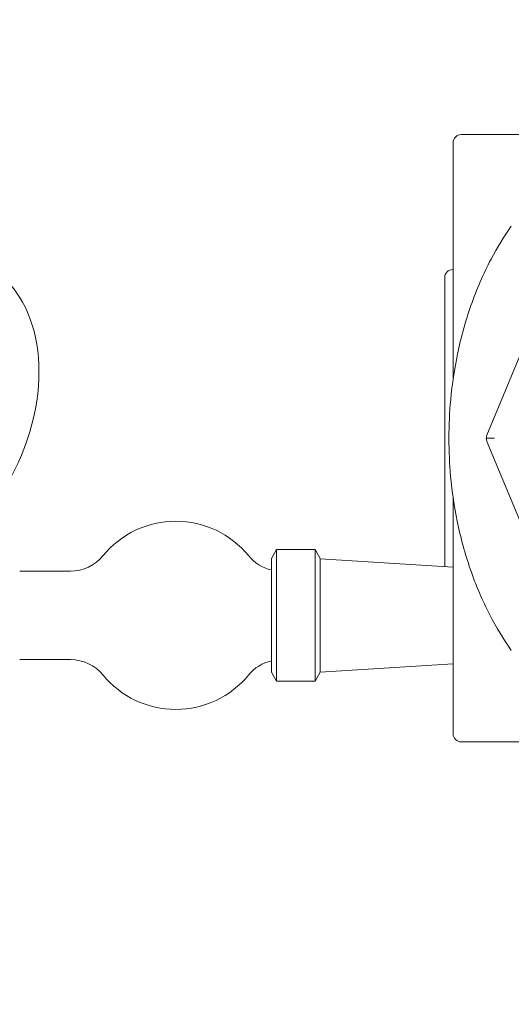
# Model space of a CAD drawing. Header units: inches. Extents: x 1 to 669, y 0 to 417.
# Tile 133 of 256: x 99.96 to 103.6, y 324.89 to 332.19. Entities that reach past the tile are written whole.
import ezdxf

# ---------------------------------------------------------------- set-up
doc = ezdxf.new("R2010")
doc.units = ezdxf.units.IN
doc.header["$LTSCALE"] = 12
doc.header["$MEASUREMENT"] = 0
doc.layers.get('0').update_dxf_attribs({"linetype": 'CONTINUOUS'})
for name, color, linetype in [('D', 2, 'CONTINUOUS'), ('Q', 4, 'CONTINUOUS'), ('X', 1, 'CONTINUOUS')]:
    doc.layers.add(name, color=color, linetype=linetype)
doc.styles.get("Standard").update_dxf_attribs({"font": 'SIMPLEX.SHX', "width": 0.875})
doc.dimstyles.new('STANDARD$0', dxfattribs={"dimscale": 32, "dimtxt": 0.09375, "dimasz": 0.0625, "dimexe": 0.03125, "dimexo": 0.03125, "dimgap": 0.03125, "dimtad": 1, "dimtih": 1, "dimtoh": 1, "dimdec": 4, "dimzin": 12, "dimdsep": 46, "dimlunit": 5, "dimtxsty": 'Standard', "dimcen": -0.03125, "dimclrd": 256, "dimclre": 256, "dimclrt": 256, "dimadec": 0, "dimazin": 0, "dimtfac": 0.875, "dimtdec": 4, "dimtofl": 0, "dimtmove": 0, "dimatfit": 3, "dimfxl": 0, "dimtolj": 1, "dimtzin": 12, "dimlwd": 13, "dimlwe": 13, "dimarcsym": 0})

# ---------------------------------------------------------------- blocks, each defined once
blk = doc.blocks.new('*D15')
at = {"layer": 'D', "linetype": 'Continuous', "lineweight": 13}
for p, q in [((140.3262, 367.0834), (140.3262, 305.4684)), ((43.5878, 363.2643), (43.5878, 305.4684)), ((45.5878, 306.4684), (138.3262, 306.4684))]:
    blk.add_line(p, q, dxfattribs=at)
at = {"layer": 'D', "linetype": 'Continuous'}
for points in [[(45.5878, 306.8017), (45.5878, 306.135), (43.5878, 306.4684)], [(138.3262, 306.8017), (138.3262, 306.135), (140.3262, 306.4684)]]:
    blk.add_solid(points, dxfattribs=at)
at = {"layer": 'D', "linetype": 'Continuous', "lineweight": -3, "insert": (88.1614, 308.9684), "char_height": 3, "attachment_point": 5}
blk.add_mtext('\\A1;97{}{\\C2;%%p1}', dxfattribs=at)
blk = doc.blocks.new('*D20')
at = {"layer": 'D', "linetype": 'Continuous', "lineweight": 13}
for p, q in [((76.7637, 367.4605), (76.7637, 312.2413)), ((132.7637, 367.4605), (132.7637, 312.2413)), ((130.7637, 313.2413), (78.7637, 313.2413))]:
    blk.add_line(p, q, dxfattribs=at)
at = {"layer": 'D', "linetype": 'Continuous'}
for points in [[(78.7637, 313.5747), (78.7637, 312.908), (76.7637, 313.2413)], [(130.7637, 313.5747), (130.7637, 312.908), (132.7637, 313.2413)]]:
    blk.add_solid(points, dxfattribs=at)
at = {"layer": 'D', "linetype": 'Continuous', "lineweight": -3, "insert": (97.2028, 315.7413), "char_height": 3, "attachment_point": 5}
blk.add_mtext('\\A1;56', dxfattribs=at)

msp = doc.modelspace()

# ---------------------------------------------------------------- linework, layer by layer
at = {"lineweight": 0}
for p, q in [((101.82353, 328.19732), (101.86121, 328.26258)), ((101.86121, 328.26258), (101.86121, 327.2883)), ((102.14734, 328.26258), (101.86121, 328.26258)), ((102.14734, 328.26258), (102.14734, 327.2883)), ((102.18502, 328.19732), (102.14734, 328.26258)), ((101.82353, 328.19732), (101.82353, 327.35357)), ((102.18502, 328.19732), (102.18502, 327.35357)), ((103.16991, 328.13348), (102.18502, 328.19544)), ((100.33411, 328.10357), (99.95781, 328.10357)), ((100.33411, 327.44732), (99.95781, 327.44732)), ((103.16991, 327.41741), (102.18502, 327.35544)), ((101.82353, 327.35357), (101.86121, 327.2883)), ((102.18502, 327.35357), (102.14734, 327.2883)), ((102.14734, 327.2883), (101.86121, 327.2883))]:
    msp.add_line(p, q, dxfattribs=at)
for centre, radius, start, end in [((101.11468, 327.77544), 0.6973, 39.376265, 140.623735), ((100.33411, 328.41607), 0.3125, 270, 320.623735), ((101.89525, 328.41607), 0.3125, 219.376265, 256.732391), ((100.33411, 327.13482), 0.3125, 39.376265, 90), ((101.89525, 327.13482), 0.3125, 103.267609, 140.623735), ((101.11468, 327.77544), 0.6973, 219.376265, 320.623735)]:
    msp.add_arc(centre, radius, start, end, dxfattribs=at)
at = {"layer": 'Q', "lineweight": 0}
msp.add_ellipse((99.04308, 329.21568), major_axis=(0.66875, 1.15831), ratio=0.7071068, start_param=-2.7277313, end_param=1.5707963, dxfattribs=at)
at = {"layer": 'X', "lineweight": 0}
for p, q in [((103.16991, 331.27794), (103.16991, 330.40044)), ((103.22991, 331.33794), (103.95116, 331.33794)), ((103.16991, 329.53152), (103.16991, 330.40044)), ((103.16741, 330.33794), (103.16991, 330.33794)), ((103.10741, 328.13741), (103.10741, 330.27794)), ((103.79704, 330.02074), (103.42058, 329.11186)), ((103.41582, 329.08794), (103.47561, 329.08794)), ((103.42058, 329.06403), (103.79704, 328.15515)), ((103.16991, 327.77544), (103.16991, 328.64436)), ((103.16991, 327.77544), (103.16991, 326.89794)), ((103.22991, 326.83794), (103.92422, 326.83794))]:
    msp.add_line(p, q, dxfattribs=at)
for centre, radius, start, end in [((103.22991, 331.27794), 0.06, 90, 180.000253), ((103.16741, 330.27794), 0.06, 90, 180), ((103.10741, 329.53152), 0.0625, 352.512431, 353.908882), ((103.22991, 326.89794), 0.06, 179.999747, 270)]:
    msp.add_arc(centre, radius, start, end, dxfattribs=at)
for points, knots in [([(103.13866, 329.08794), (103.13866, 329.18715), (103.14335, 329.28174), (103.15171, 329.37252), (103.16262, 329.49106), (103.17981, 329.60331), (103.20211, 329.71052), (103.22849, 329.8374), (103.26205, 329.95716), (103.30186, 330.07069), (103.34453, 330.19238), (103.39435, 330.30679), (103.45105, 330.41434), (103.49657, 330.5007), (103.54653, 330.58264), (103.60109, 330.65999)], [0, 0, 0, 0, 0.14624741, 0.14624741, 0.14624741, 0.33720888, 0.33720888, 0.33720888, 0.56321564, 0.56321564, 0.56321564, 0.80548402, 0.80548402, 0.80548402, 0.99999997, 0.99999997, 0.99999997, 0.99999997]), ([(103.60109, 327.5159), (103.54299, 327.59827), (103.4901, 327.68585), (103.44223, 327.77843), (103.38706, 327.88516), (103.33856, 327.99855), (103.29705, 328.11904), (103.25844, 328.23108), (103.22589, 328.34917), (103.20029, 328.47416), (103.17863, 328.57996), (103.16193, 328.69066), (103.15133, 328.80747), (103.14321, 328.897), (103.13866, 328.99023), (103.13866, 329.08794)], [0, 0, 0, 0, 0.2071506, 0.2071506, 0.2071506, 0.44594336, 0.44594336, 0.44594336, 0.66800542, 0.66800542, 0.66800542, 0.8559547, 0.8559547, 0.8559547, 1, 1, 1, 1]), ([(103.16991, 328.64436), (103.16991, 328.64603), (103.16984, 328.64769), (103.16966, 328.64996), (103.1696, 328.65058), (103.1695, 328.65153), (103.16946, 328.65185), (103.1694, 328.6523), (103.16939, 328.65241), (103.16937, 328.65253)], [0, 0, 0, 0, 0.0049836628, 0.0049836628, 0.0068512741, 0.0068512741, 0.0078343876, 0.0078343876, 0.0081867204, 0.0081867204, 0.0081867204, 0.0081867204])]:
    msp.add_open_spline(points, degree=3, knots=knots, dxfattribs=at)
for points in [[(103.16956, 329.52489), (103.16979, 329.52709), (103.16991, 329.52931), (103.16991, 329.53152)], [(103.41582, 329.08794), (103.41582, 329.09651), (103.41763, 329.10476), (103.42058, 329.11186)], [(103.42058, 329.06403), (103.41763, 329.07113), (103.41582, 329.07938), (103.41582, 329.08794)]]:
    msp.add_open_spline(points, degree=3, dxfattribs=at)

# ---------------------------------------------------------------- dimensions: what is measured, and where the dimension line sits
at = {"layer": 'D', "linetype": 'Continuous', "lineweight": -3}
dim = msp.add_linear_dim(base=(76.76366, 313.24134), p1=(132.76366, 368.46055), p2=(76.76366, 368.46055), dimstyle='STANDARD$0', override={"dimdec": 1, "dimarcsym": 1}, dxfattribs=at)
dim.commit()
dim.dimension.update_dxf_attribs({"geometry": '*D20', "text_midpoint": (97.20283, 313.24134), "dimtype": 160})
dim = msp.add_linear_dim(base=(140.32616, 306.46836), p1=(43.58782, 364.26426), p2=(140.32616, 368.08344), text='<>{}{\\C2;%%p1}', dimstyle='STANDARD$0', override={"dimdec": 0, "dimtp": 1, "dimtm": 1, "dimarcsym": 1}, dxfattribs=at)
dim.commit()
dim.dimension.update_dxf_attribs({"geometry": '*D15', "text_midpoint": (88.16139, 306.46836), "dimtype": 160})

doc.saveas('drawing.dxf')
